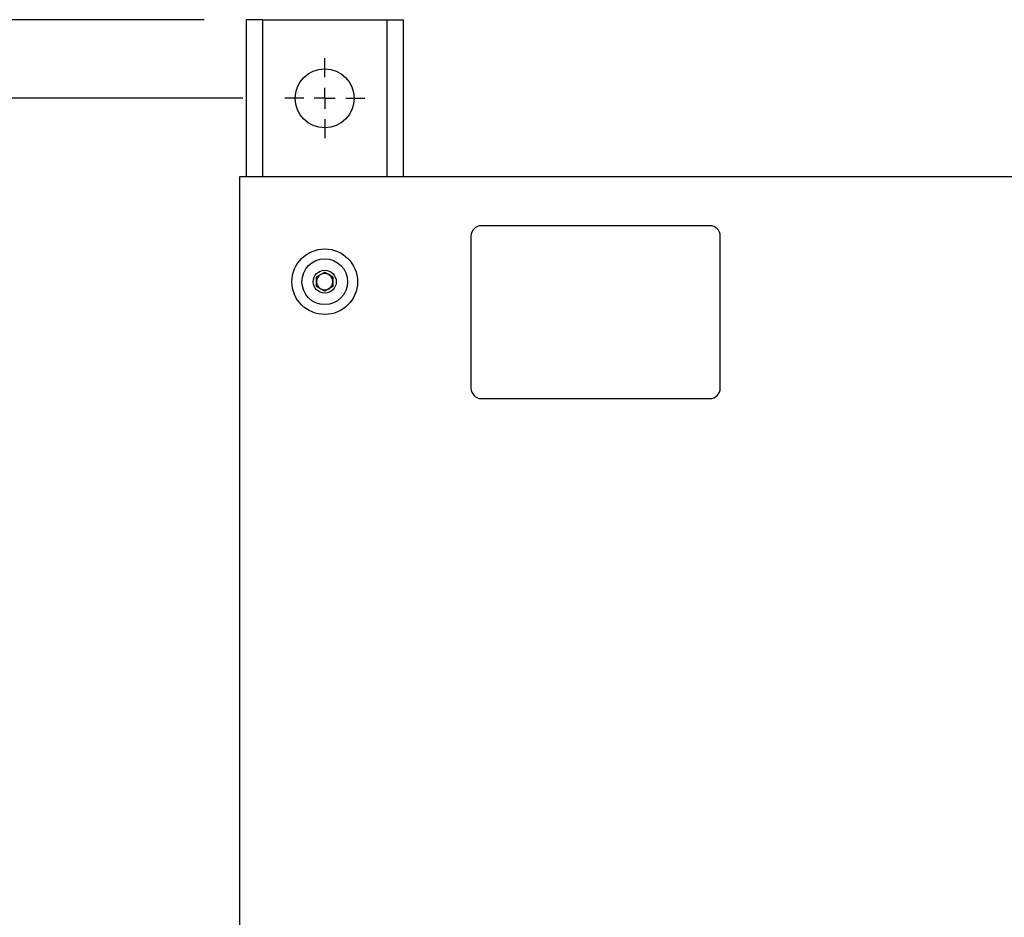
# Model space of a CAD drawing. Header units: inches. Extents: x 0.4 to 16.8, y 0 to 10.8.
# Tile 18 of 102: x 4.7 to 5.8, y 5.9 to 6.9. Entities that reach past the tile are written whole.
import ezdxf

# ---------------------------------------------------------------- set-up
doc = ezdxf.new("R2010")
doc.units = ezdxf.units.IN
doc.header["$MEASUREMENT"] = 0
doc.layers.add('FORMAT', color=7, linetype='Continuous')
doc.styles.add('SLDTEXTSTYLE3', font='TXT', dxfattribs={"width": 0.75})
doc.dimstyles.new('SLDDIMSTYLE0', dxfattribs={"dimtxt": 0.125, "dimasz": 0.13, "dimexe": 0, "dimexo": 0.0625, "dimgap": 0.03125, "dimtad": 0, "dimtih": 1, "dimtoh": 1, "dimdec": 1, "dimlfac": 8, "dimrnd": 1e-09, "dimzin": 12, "dimdsep": 46, "dimtxsty": 'SLDTEXTSTYLE3', "dimsah": 1, "dimcen": 0.09, "dimadec": 0, "dimazin": 3, "dimtfac": 1, "dimtdec": 1, "dimtofl": 0, "dimtmove": 0, "dimatfit": 3, "dimfxl": 0, "dimfrac": 2, "dimtolj": 1, "dimtzin": 12, "dimarcsym": 0})
doc.dimstyles.new('SLDDIMSTYLE1', dxfattribs={"dimtxt": 0.125, "dimasz": 0.13, "dimexe": 0, "dimexo": 0.0625, "dimgap": 0.03125, "dimtad": 0, "dimtih": 1, "dimtoh": 1, "dimdec": 1, "dimlfac": 8, "dimrnd": 1e-09, "dimzin": 4, "dimdsep": 46, "dimtxsty": 'SLDTEXTSTYLE3', "dimsah": 1, "dimcen": 0.09, "dimadec": 0, "dimazin": 1, "dimtfac": 1, "dimtdec": 1, "dimtofl": 0, "dimtmove": 0, "dimatfit": 3, "dimfxl": 0, "dimfrac": 2, "dimtolj": 1, "dimtzin": 12, "dimarcsym": 0})

# ---------------------------------------------------------------- blocks, each defined once
blk = doc.blocks.new('_D_2')
at = {"layer": 'FORMAT'}
for p, q in [((4.9238, 6.8538), (3.9288, 6.8538)), ((4.0538, 6.8538), (4.0538, 5.5647)), ((3.9152, 5.5393), (3.8772, 5.5393)), ((3.8772, 5.5393), (3.8772, 5.3409)), ((4.1923, 5.5393), (4.2304, 5.5393)), ((4.2304, 5.5393), (4.2304, 5.3409)), ((3.8772, 5.3409), (3.9152, 5.3409)), ((4.2304, 5.3409), (4.1923, 5.3409)), ((4.0538, 3.6663), (4.0538, 4.9554)), ((4.9238, 3.6663), (3.9288, 3.6663))]:
    blk.add_line(p, q, dxfattribs=at)
for points in [[(4.0538, 6.8538), (4.0338, 6.7238), (4.0738, 6.7238)], [(4.0538, 3.6663), (4.0738, 3.7963), (4.0338, 3.7963)]]:
    blk.add_solid(points, dxfattribs=at)
at = {"layer": 'FORMAT', "char_height": 0.125, "attachment_point": 1, "style": 'SLDTEXTSTYLE3'}
for s, insert in [('648', (3.9152, 5.502)), ('25.5', (3.8922, 5.315)), ('MOUNTING', (3.6, 5.1165))]:
    blk.add_mtext(s, dxfattribs=dict(at, insert=insert))
blk = doc.blocks.new('_D_3')
at = {"layer": 'FORMAT'}
for p, q in [((4.8777, 6.9475), (3.0659, 6.9475)), ((3.1909, 6.9475), (3.1909, 5.4655)), ((3.0523, 5.4401), (3.0142, 5.4401)), ((3.0142, 5.4401), (3.0142, 5.2416)), ((3.3294, 5.4401), (3.3675, 5.4401)), ((3.3675, 5.4401), (3.3675, 5.2416)), ((3.0142, 5.2416), (3.0523, 5.2416)), ((3.3675, 5.2416), (3.3294, 5.2416)), ((3.1909, 3.5725), (3.1909, 5.0546)), ((4.8777, 3.5725), (3.0659, 3.5725))]:
    blk.add_line(p, q, dxfattribs=at)
for points in [[(3.1909, 6.9475), (3.1709, 6.8175), (3.2109, 6.8175)], [(3.1909, 3.5725), (3.2109, 3.7025), (3.1709, 3.7025)]]:
    blk.add_solid(points, dxfattribs=at)
at = {"layer": 'FORMAT', "char_height": 0.125, "attachment_point": 1, "style": 'SLDTEXTSTYLE3'}
for s, insert in [('686', (3.0523, 5.4028)), ('27.0', (3.0292, 5.2157))]:
    blk.add_mtext(s, dxfattribs=dict(at, insert=insert))
blk = doc.blocks.new('SW_CENTERMARKSYMBOL_1')
at = {"layer": 'FORMAT', "color": 0}
for p, q in [((0, 0.025), (0, 0.0477)), ((0, 0), (0, 0.0125)), ((-0.025, 0), (-0.0477, 0)), ((0, 0), (-0.0125, 0)), ((0, 0), (0, -0.0125)), ((0, 0), (0.0125, 0)), ((0.025, 0), (0.0477, 0)), ((0, -0.025), (0, -0.0477))]:
    blk.add_line(p, q, dxfattribs=at)

msp = doc.modelspace()

# ---------------------------------------------------------------- linework, layer by layer
at = {"color": 7, "linetype": 'Continuous'}
for p, q in [((4.9277, 6.9475), (4.9277, 6.76)), ((4.9472, 6.9475), (4.9277, 6.9475)), ((4.9472, 6.9475), (5.0957, 6.9475)), ((4.9472, 6.9475), (4.9472, 6.76)), ((5.0957, 6.9475), (5.1152, 6.9475)), ((5.0957, 6.9475), (5.0957, 6.76)), ((5.1152, 6.9475), (5.1152, 6.76)), ((6.778, 6.76), (4.9199, 6.76)), ((4.9199, 6.76), (4.9199, 3.76)), ((5.481, 6.7018), (5.2085, 6.7018)), ((5.196, 6.6893), (5.196, 6.5081)), ((5.4935, 6.5081), (5.4935, 6.6893)), ((5.0117, 6.6407), (5.0215, 6.6463)), ((5.0117, 6.6294), (5.0117, 6.6407)), ((5.0215, 6.6463), (5.0312, 6.6407)), ((5.0312, 6.6407), (5.0312, 6.6294)), ((5.0215, 6.6238), (5.0117, 6.6294)), ((5.0312, 6.6294), (5.0215, 6.6238)), ((5.2085, 6.4956), (5.481, 6.4956))]:
    msp.add_line(p, q, dxfattribs=at)
for centre, radius in [((5.0215, 6.8538), 0.0352), ((5.0215, 6.635), 0.0391), ((5.0215, 6.635), 0.0273), ((5.0215, 6.635), 0.0137)]:
    msp.add_circle(centre, radius, dxfattribs=at)
for centre, radius, start, end in [((5.2085, 6.6893), 0.0125, 90, 180), ((5.481, 6.6893), 0.0125, 0, 90), ((5.0215, 6.635), 0.00975, 120, 180), ((5.0215, 6.635), 0.00975, 60, 120), ((5.0215, 6.635), 0.00975, 0, 60), ((5.0215, 6.635), 0.00975, 180, 240), ((5.0215, 6.635), 0.00975, 300, 0), ((5.0215, 6.635), 0.00975, 240, 300), ((5.2085, 6.5081), 0.0125, 180, 270), ((5.481, 6.5081), 0.0125, 270, 0)]:
    msp.add_arc(centre, radius, start, end, dxfattribs=at)

# ---------------------------------------------------------------- block references
at = {"layer": 'FORMAT'}
msp.add_blockref('SW_CENTERMARKSYMBOL_1', (5.0215, 6.8538), dxfattribs=at)

# ---------------------------------------------------------------- dimensions: what is measured, and where the dimension line sits
dim = msp.add_linear_dim(base=(3.1909, 3.5725), p1=(4.9277, 6.9475), p2=(4.9277, 3.5725), angle=90, dimstyle='SLDDIMSTYLE1', dxfattribs=at)
dim.commit()
dim.dimension.update_dxf_attribs({"geometry": '_D_3', "text_midpoint": (3.1909, 5.26), "dimtype": 160})
dim = msp.add_linear_dim(base=(4.0538, 3.6663), p1=(4.9738, 6.8538), p2=(4.9738, 3.6663), angle=90, text='<>\\PMOUNTING', dimstyle='SLDDIMSTYLE0', dxfattribs=at)
dim.commit()
dim.dimension.update_dxf_attribs({"geometry": '_D_2', "text_midpoint": (4.0538, 5.26), "dimtype": 160})

doc.saveas('drawing.dxf')
